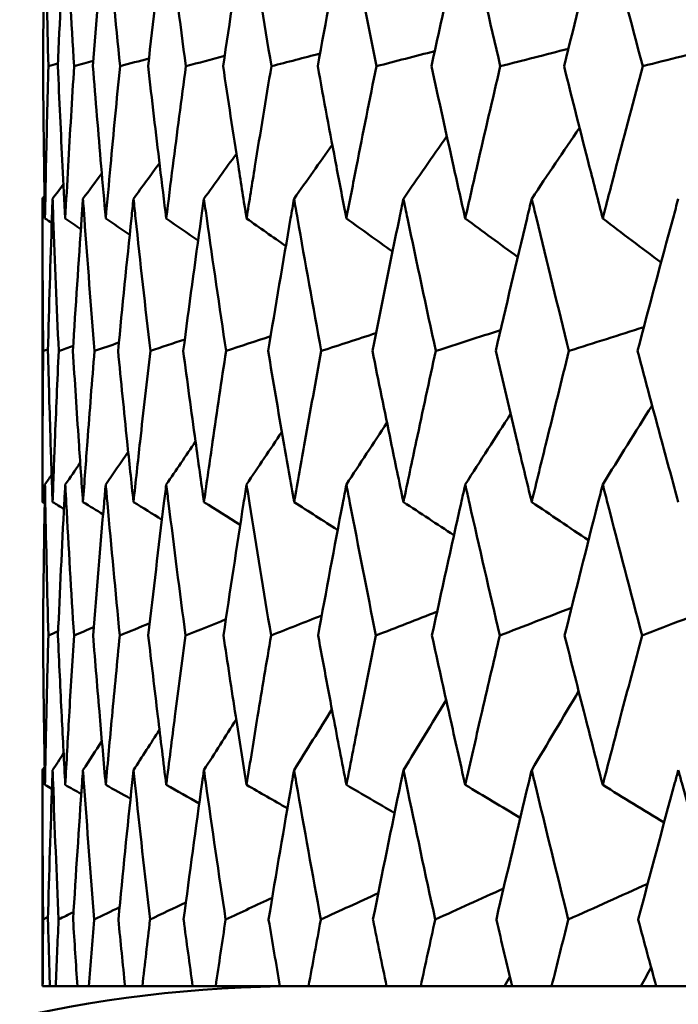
# Model space of a CAD drawing. Header units: millimetres. Extents: x 123 to 2417, y 726 to 3130.
# Tile 22 of 244: x 491.55 to 494.11, y 950.24 to 954.07. Entities that reach past the tile are written whole.
import ezdxf

# ---------------------------------------------------------------- set-up
doc = ezdxf.new("R2010")
doc.units = ezdxf.units.MM
doc.header["$LTSCALE"] = 12
doc.layers.add('Widoczne (ISO)', color=7, linetype='Continuous', lineweight=50)

msp = doc.modelspace()

# ---------------------------------------------------------------- linework, layer by layer
at = {"layer": 'Widoczne (ISO)'}
for p, q in [((491.6385, 952.1962), (491.6385, 953.376)), ((491.6385, 950.3133), (491.6385, 951.1536)), ((491.6385, 950.3133), (491.6393, 950.3133)), ((491.6675, 950.3133), (491.6393, 950.3133)), ((491.6675, 950.3133), (491.6901, 950.3133)), ((491.7744, 950.3133), (491.6901, 950.3133)), ((491.7744, 950.3133), (491.8196, 950.3133)), ((491.9598, 950.3133), (491.8196, 950.3133)), ((491.9598, 950.3133), (492.0274, 950.3133)), ((492.2228, 950.3133), (492.0274, 950.3133)), ((492.2228, 950.3133), (492.3125, 950.3133)), ((492.5625, 950.3133), (492.3125, 950.3133)), ((492.5625, 950.3133), (492.6739, 950.3133)), ((492.9774, 950.3133), (492.6739, 950.3133)), ((492.9774, 950.3133), (493.1101, 950.3133)), ((493.4363, 950.3133), (493.1101, 950.3133)), ((493.466, 950.3133), (493.4363, 950.3133)), ((493.466, 950.3133), (493.6195, 950.3133)), ((493.9668, 950.3133), (493.6195, 950.3133)), ((494.0262, 950.3133), (493.9668, 950.3133)), ((494.0262, 950.3133), (494.2, 950.3133))]:
    msp.add_line(p, q, dxfattribs=at)
msp.add_circle((511.6385, 990.3133), 50, dxfattribs=at)
msp.add_arc((492.6385, 945.3133), 5, 90, 144.4561, dxfattribs=at)
for points, knots in [([(491.6484, 954.487), (491.6479, 954.4614), (491.6475, 954.4359), (491.6442, 954.2373), (491.6421, 954.0642), (491.6407, 953.8912)], [0.07138254, 0.07138254, 0.07138254, 0.07138254, 0.08018544, 0.08018544, 0.13983561, 0.13983561, 0.13983561, 0.13983561]), ([(491.6618, 953.8912), (491.6571, 954.0642), (491.6531, 954.2372), (491.6493, 954.4358), (491.6489, 954.4614), (491.6484, 954.487)], [0.02053386, 0.02053386, 0.02053386, 0.02053386, 0.08016461, 0.08016461, 0.08898694, 0.08898694, 0.08898694, 0.08898694]), ([(491.7273, 954.487), (491.7259, 954.4614), (491.7246, 954.4359), (491.7143, 954.2373), (491.706, 954.0642), (491.6984, 953.8912)], [0.07138254, 0.07138254, 0.07138254, 0.07138254, 0.08018544, 0.08018544, 0.13983561, 0.13983561, 0.13983561, 0.13983561]), ([(491.7618, 953.8912), (491.751, 954.0642), (491.7409, 954.2372), (491.73, 954.4358), (491.7287, 954.4614), (491.7273, 954.487)], [0.02053386, 0.02053386, 0.02053386, 0.02053386, 0.08016461, 0.08016461, 0.08898694, 0.08898694, 0.08898694, 0.08898694]), ([(491.8848, 954.487), (491.8825, 954.4614), (491.8803, 954.4359), (491.8629, 954.2373), (491.8485, 954.0642), (491.8349, 953.8912)], [0.07138254, 0.07138254, 0.07138254, 0.07138254, 0.08018544, 0.08018544, 0.13983561, 0.13983561, 0.13983561, 0.13983561]), ([(491.9403, 953.8912), (491.9234, 954.0642), (491.9071, 954.2372), (491.8893, 954.4358), (491.887, 954.4614), (491.8848, 954.487)], [0.02053386, 0.02053386, 0.02053386, 0.02053386, 0.08016461, 0.08016461, 0.08898694, 0.08898694, 0.08898694, 0.08898694]), ([(492.1202, 954.487), (492.117, 954.4614), (492.1139, 954.4359), (492.0896, 954.2373), (492.0692, 954.0642), (492.0495, 953.8912)], [0.07138254, 0.07138254, 0.07138254, 0.07138254, 0.08018544, 0.08018544, 0.13983561, 0.13983561, 0.13983561, 0.13983561]), ([(492.1965, 953.8912), (492.1735, 954.0642), (492.1513, 954.2372), (492.1265, 954.4358), (492.1234, 954.4614), (492.1202, 954.487)], [0.02053386, 0.02053386, 0.02053386, 0.02053386, 0.08016461, 0.08016461, 0.08898694, 0.08898694, 0.08898694, 0.08898694]), ([(492.4327, 954.487), (492.4286, 954.4614), (492.4246, 954.4359), (492.3935, 954.2373), (492.3671, 954.0642), (492.3414, 953.8912)], [0.07138254, 0.07138254, 0.07138254, 0.07138254, 0.08018544, 0.08018544, 0.13983561, 0.13983561, 0.13983561, 0.13983561]), ([(492.5294, 953.8912), (492.5005, 954.0642), (492.4723, 954.2372), (492.4408, 954.4358), (492.4367, 954.4614), (492.4327, 954.487)], [0.02053386, 0.02053386, 0.02053386, 0.02053386, 0.08016461, 0.08016461, 0.08898694, 0.08898694, 0.08898694, 0.08898694]), ([(492.8209, 954.487), (492.816, 954.4614), (492.8111, 954.4359), (492.7733, 954.2373), (492.741, 954.0642), (492.7094, 953.8912)], [0.07138254, 0.07138254, 0.07138254, 0.07138254, 0.08018544, 0.08018544, 0.13983561, 0.13983561, 0.13983561, 0.13983561]), ([(492.9377, 953.8912), (492.9031, 954.0642), (492.869, 954.2372), (492.8307, 954.4358), (492.8258, 954.4614), (492.8209, 954.487)], [0.02053386, 0.02053386, 0.02053386, 0.02053386, 0.08016461, 0.08016461, 0.08898694, 0.08898694, 0.08898694, 0.08898694]), ([(493.2834, 954.487), (493.2777, 954.4614), (493.272, 954.4359), (493.2276, 954.2373), (493.1896, 954.0642), (493.1522, 953.8912)], [0.07138254, 0.07138254, 0.07138254, 0.07138254, 0.08018544, 0.08018544, 0.13983561, 0.13983561, 0.13983561, 0.13983561]), ([(493.4199, 953.8912), (493.3795, 954.0642), (493.3398, 954.2372), (493.295, 954.4358), (493.2892, 954.4614), (493.2834, 954.487)], [0.02053386, 0.02053386, 0.02053386, 0.02053386, 0.08016461, 0.08016461, 0.08898694, 0.08898694, 0.08898694, 0.08898694]), ([(493.8184, 954.487), (493.8118, 954.4614), (493.8053, 954.4359), (493.7545, 954.2373), (493.7109, 954.0642), (493.6679, 953.8912)], [0.07138254, 0.07138254, 0.07138254, 0.07138254, 0.08018544, 0.08018544, 0.13983561, 0.13983561, 0.13983561, 0.13983561]), ([(493.9739, 953.8912), (493.928, 954.0642), (493.8828, 954.2372), (493.8316, 954.4358), (493.825, 954.4614), (493.8184, 954.487)], [0.02053386, 0.02053386, 0.02053386, 0.02053386, 0.08016461, 0.08016461, 0.08898694, 0.08898694, 0.08898694, 0.08898694]), ([(491.6407, 953.8912), (491.6417, 953.7614), (491.6432, 953.6317), (491.6461, 953.4344), (491.6472, 953.3667), (491.6484, 953.299)], [0.01681985, 0.01681985, 0.01681985, 0.01681985, 0.06159108, 0.06159108, 0.08495433, 0.08495433, 0.08495433, 0.08495433]), ([(491.6484, 953.299), (491.6496, 953.3667), (491.6509, 953.4343), (491.6551, 953.6317), (491.6583, 953.7614), (491.6618, 953.8912)], [0.03825175, 0.03825175, 0.03825175, 0.03825175, 0.06160817, 0.06160817, 0.10638617, 0.10638617, 0.10638617, 0.10638617]), ([(491.6984, 953.8912), (491.7041, 953.7614), (491.7102, 953.6317), (491.7202, 953.4344), (491.7237, 953.3667), (491.7273, 953.299)], [0.01681985, 0.01681985, 0.01681985, 0.01681985, 0.06159108, 0.06159108, 0.08495433, 0.08495433, 0.08495433, 0.08495433]), ([(491.7273, 953.299), (491.7309, 953.3667), (491.7347, 953.4343), (491.7459, 953.6317), (491.7537, 953.7614), (491.7618, 953.8912)], [0.03825175, 0.03825175, 0.03825175, 0.03825175, 0.06160817, 0.06160817, 0.10638617, 0.10638617, 0.10638617, 0.10638617]), ([(491.8349, 953.8912), (491.8452, 953.7614), (491.8559, 953.6317), (491.8728, 953.4344), (491.8787, 953.3667), (491.8848, 953.299)], [0.01681985, 0.01681985, 0.01681985, 0.01681985, 0.06159108, 0.06159108, 0.08495433, 0.08495433, 0.08495433, 0.08495433]), ([(491.8848, 953.299), (491.8908, 953.3667), (491.8969, 953.4343), (491.9151, 953.6317), (491.9275, 953.7614), (491.9403, 953.8912)], [0.03825175, 0.03825175, 0.03825175, 0.03825175, 0.06160817, 0.06160817, 0.10638617, 0.10638617, 0.10638617, 0.10638617]), ([(492.0495, 953.8912), (492.0643, 953.7614), (492.0796, 953.6317), (492.1035, 953.4344), (492.1118, 953.3667), (492.1202, 953.299)], [0.01681985, 0.01681985, 0.01681985, 0.01681985, 0.06159108, 0.06159108, 0.08495433, 0.08495433, 0.08495433, 0.08495433]), ([(492.1202, 953.299), (492.1286, 953.3667), (492.1371, 953.4343), (492.1623, 953.6317), (492.1792, 953.7614), (492.1965, 953.8912)], [0.03825175, 0.03825175, 0.03825175, 0.03825175, 0.06160817, 0.06160817, 0.10638617, 0.10638617, 0.10638617, 0.10638617]), ([(492.3414, 953.8912), (492.3608, 953.7614), (492.3805, 953.6317), (492.4113, 953.4344), (492.4219, 953.3667), (492.4327, 953.299)], [0.01681985, 0.01681985, 0.01681985, 0.01681985, 0.06159108, 0.06159108, 0.08495433, 0.08495433, 0.08495433, 0.08495433]), ([(492.4327, 953.299), (492.4434, 953.3667), (492.4543, 953.4343), (492.4862, 953.6317), (492.5076, 953.7614), (492.5294, 953.8912)], [0.03825175, 0.03825175, 0.03825175, 0.03825175, 0.06160817, 0.06160817, 0.10638617, 0.10638617, 0.10638617, 0.10638617]), ([(492.7094, 953.8912), (492.7333, 953.7614), (492.7575, 953.6317), (492.7949, 953.4344), (492.8079, 953.3667), (492.8209, 953.299)], [0.01681985, 0.01681985, 0.01681985, 0.01681985, 0.06159108, 0.06159108, 0.08495433, 0.08495433, 0.08495433, 0.08495433]), ([(492.8209, 953.299), (492.834, 953.3667), (492.8471, 953.4343), (492.8858, 953.6317), (492.9116, 953.7614), (492.9377, 953.8912)], [0.03825175, 0.03825175, 0.03825175, 0.03825175, 0.06160817, 0.06160817, 0.10638617, 0.10638617, 0.10638617, 0.10638617]), ([(493.1522, 953.8912), (493.1804, 953.7614), (493.2089, 953.6317), (493.2529, 953.4344), (493.2681, 953.3667), (493.2834, 953.299)], [0.01681985, 0.01681985, 0.01681985, 0.01681985, 0.06159108, 0.06159108, 0.08495433, 0.08495433, 0.08495433, 0.08495433]), ([(493.2834, 953.299), (493.2987, 953.3667), (493.3141, 953.4343), (493.3594, 953.6317), (493.3894, 953.7614), (493.4199, 953.8912)], [0.03825175, 0.03825175, 0.03825175, 0.03825175, 0.06160817, 0.06160817, 0.10638617, 0.10638617, 0.10638617, 0.10638617]), ([(493.6679, 953.8912), (493.7003, 953.7614), (493.7331, 953.6317), (493.7835, 953.4344), (493.8009, 953.3667), (493.8184, 953.299)], [0.01681985, 0.01681985, 0.01681985, 0.01681985, 0.06159108, 0.06159108, 0.08495433, 0.08495433, 0.08495433, 0.08495433]), ([(493.8184, 953.299), (493.8359, 953.3667), (493.8535, 953.4343), (493.9051, 953.6317), (493.9393, 953.7614), (493.9739, 953.8912)], [0.03825175, 0.03825175, 0.03825175, 0.03825175, 0.06160817, 0.06160817, 0.10638617, 0.10638617, 0.10638617, 0.10638617]), ([(491.6413, 952.7837), (491.6397, 952.9559), (491.6388, 953.1281), (491.6385, 953.3255), (491.6385, 953.3508), (491.6385, 953.376)], [0.02530969, 0.02530969, 0.02530969, 0.02530969, 0.08465152, 0.08465152, 0.09334823, 0.09334823, 0.09334823, 0.09334823]), ([(491.678, 953.376), (491.6771, 953.3508), (491.6762, 953.3257), (491.6695, 953.1282), (491.6643, 952.956), (491.6598, 952.7837)], [0.07597559, 0.07597559, 0.07597559, 0.07597559, 0.08464777, 0.08464777, 0.14401425, 0.14401425, 0.14401425, 0.14401425]), ([(491.7018, 952.7837), (491.6941, 952.9559), (491.6871, 953.1281), (491.6798, 953.3255), (491.6789, 953.3508), (491.678, 953.376)], [0.02530969, 0.02530969, 0.02530969, 0.02530969, 0.08465152, 0.08465152, 0.09334823, 0.09334823, 0.09334823, 0.09334823]), ([(491.7962, 953.376), (491.7945, 953.3508), (491.7927, 953.3257), (491.7789, 953.1282), (491.7676, 952.956), (491.7571, 952.7837)], [0.07597559, 0.07597559, 0.07597559, 0.07597559, 0.08464777, 0.08464777, 0.14401425, 0.14401425, 0.14401425, 0.14401425]), ([(491.841, 952.7837), (491.8272, 952.9559), (491.8141, 953.1281), (491.7998, 953.3255), (491.798, 953.3508), (491.7962, 953.376)], [0.02530969, 0.02530969, 0.02530969, 0.02530969, 0.08465152, 0.08465152, 0.09334823, 0.09334823, 0.09334823, 0.09334823]), ([(491.9928, 953.376), (491.9901, 953.3508), (491.9875, 953.3257), (491.9668, 953.1282), (491.9494, 952.956), (491.9328, 952.7837)], [0.07597559, 0.07597559, 0.07597559, 0.07597559, 0.08464777, 0.08464777, 0.14401425, 0.14401425, 0.14401425, 0.14401425]), ([(492.0583, 952.7837), (492.0384, 952.9559), (492.0193, 953.1281), (491.9982, 953.3255), (491.9955, 953.3508), (491.9928, 953.376)], [0.02530969, 0.02530969, 0.02530969, 0.02530969, 0.08465152, 0.08465152, 0.09334823, 0.09334823, 0.09334823, 0.09334823]), ([(492.2669, 953.376), (492.2633, 953.3508), (492.2598, 953.3257), (492.2323, 953.1282), (492.209, 952.956), (492.1863, 952.7837)], [0.07597559, 0.07597559, 0.07597559, 0.07597559, 0.08464777, 0.08464777, 0.14401425, 0.14401425, 0.14401425, 0.14401425]), ([(492.3529, 952.7837), (492.3271, 952.9559), (492.302, 953.1281), (492.274, 953.3255), (492.2704, 953.3508), (492.2669, 953.376)], [0.02530969, 0.02530969, 0.02530969, 0.02530969, 0.08465152, 0.08465152, 0.09334823, 0.09334823, 0.09334823, 0.09334823]), ([(492.6174, 953.376), (492.613, 953.3508), (492.6086, 953.3257), (492.5744, 953.1282), (492.5451, 952.956), (492.5166, 952.7837)], [0.07597559, 0.07597559, 0.07597559, 0.07597559, 0.08464777, 0.08464777, 0.14401425, 0.14401425, 0.14401425, 0.14401425]), ([(492.7235, 952.7837), (492.6919, 952.9559), (492.661, 953.1281), (492.6262, 953.3255), (492.6218, 953.3508), (492.6174, 953.376)], [0.02530969, 0.02530969, 0.02530969, 0.02530969, 0.08465152, 0.08465152, 0.09334823, 0.09334823, 0.09334823, 0.09334823]), ([(493.043, 953.376), (493.0378, 953.3508), (493.0325, 953.3257), (492.9917, 953.1282), (492.9567, 952.956), (492.9224, 952.7837)], [0.07597559, 0.07597559, 0.07597559, 0.07597559, 0.08464777, 0.08464777, 0.14401425, 0.14401425, 0.14401425, 0.14401425]), ([(493.1689, 952.7837), (493.1315, 952.9559), (493.0948, 953.1281), (493.0535, 953.3255), (493.0483, 953.3508), (493.043, 953.376)], [0.02530969, 0.02530969, 0.02530969, 0.02530969, 0.08465152, 0.08465152, 0.09334823, 0.09334823, 0.09334823, 0.09334823]), ([(493.542, 953.376), (493.5359, 953.3508), (493.5299, 953.3257), (493.4826, 953.1282), (493.442, 952.956), (493.402, 952.7837)], [0.07597559, 0.07597559, 0.07597559, 0.07597559, 0.08464777, 0.08464777, 0.14401425, 0.14401425, 0.14401425, 0.14401425]), ([(493.6871, 952.7837), (493.6442, 952.9559), (493.6019, 953.1281), (493.5542, 953.3255), (493.5481, 953.3508), (493.542, 953.376)], [0.02530969, 0.02530969, 0.02530969, 0.02530969, 0.08465152, 0.08465152, 0.09334823, 0.09334823, 0.09334823, 0.09334823]), ([(494.1124, 953.376), (494.1055, 953.3508), (494.0987, 953.3257), (494.0451, 953.1282), (493.999, 952.956), (493.9536, 952.7837)], [0.07597559, 0.07597559, 0.07597559, 0.07597559, 0.08464777, 0.08464777, 0.14401425, 0.14401425, 0.14401425, 0.14401425]), ([(491.6385, 952.1962), (491.6385, 952.2747), (491.6387, 952.3531), (491.6394, 952.549), (491.6402, 952.6663), (491.6413, 952.7837)], [0.03448054, 0.03448054, 0.03448054, 0.03448054, 0.06157222, 0.06157222, 0.10209717, 0.10209717, 0.10209717, 0.10209717]), ([(491.6598, 952.7837), (491.6629, 952.6663), (491.6663, 952.549), (491.6725, 952.3532), (491.6752, 952.2747), (491.678, 952.1962)], [0.02104899, 0.02104899, 0.02104899, 0.02104899, 0.0615671, 0.0615671, 0.08866561, 0.08866561, 0.08866561, 0.08866561]), ([(491.678, 952.1962), (491.6808, 952.2747), (491.6838, 952.3531), (491.6915, 952.549), (491.6965, 952.6663), (491.7018, 952.7837)], [0.03448054, 0.03448054, 0.03448054, 0.03448054, 0.06157222, 0.06157222, 0.10209717, 0.10209717, 0.10209717, 0.10209717]), ([(491.7571, 952.7837), (491.7643, 952.6663), (491.7719, 952.549), (491.7852, 952.3532), (491.7906, 952.2747), (491.7962, 952.1962)], [0.02104899, 0.02104899, 0.02104899, 0.02104899, 0.0615671, 0.0615671, 0.08866561, 0.08866561, 0.08866561, 0.08866561]), ([(491.7962, 952.1962), (491.8018, 952.2747), (491.8076, 952.3531), (491.8223, 952.549), (491.8315, 952.6663), (491.841, 952.7837)], [0.03448054, 0.03448054, 0.03448054, 0.03448054, 0.06157222, 0.06157222, 0.10209717, 0.10209717, 0.10209717, 0.10209717]), ([(491.9328, 952.7837), (491.9442, 952.6663), (491.956, 952.549), (491.9762, 952.3532), (491.9844, 952.2747), (491.9928, 952.1962)], [0.02104899, 0.02104899, 0.02104899, 0.02104899, 0.0615671, 0.0615671, 0.08866561, 0.08866561, 0.08866561, 0.08866561]), ([(491.9928, 952.1962), (492.0012, 952.2747), (492.0097, 952.3531), (492.0314, 952.549), (492.0447, 952.6663), (492.0583, 952.7837)], [0.03448054, 0.03448054, 0.03448054, 0.03448054, 0.06157222, 0.06157222, 0.10209717, 0.10209717, 0.10209717, 0.10209717]), ([(492.1863, 952.7837), (492.2019, 952.6663), (492.2177, 952.549), (492.2448, 952.3532), (492.2557, 952.2747), (492.2669, 952.1962)], [0.02104899, 0.02104899, 0.02104899, 0.02104899, 0.0615671, 0.0615671, 0.08866561, 0.08866561, 0.08866561, 0.08866561]), ([(492.2669, 952.1962), (492.278, 952.2747), (492.2893, 952.3531), (492.3178, 952.549), (492.3351, 952.6663), (492.3529, 952.7837)], [0.03448054, 0.03448054, 0.03448054, 0.03448054, 0.06157222, 0.06157222, 0.10209717, 0.10209717, 0.10209717, 0.10209717]), ([(492.5166, 952.7837), (492.5362, 952.6663), (492.5561, 952.549), (492.5899, 952.3532), (492.6036, 952.2747), (492.6174, 952.1962)], [0.02104899, 0.02104899, 0.02104899, 0.02104899, 0.0615671, 0.0615671, 0.08866561, 0.08866561, 0.08866561, 0.08866561]), ([(492.6174, 952.1962), (492.6312, 952.2747), (492.6452, 952.3531), (492.6804, 952.549), (492.7018, 952.6663), (492.7235, 952.7837)], [0.03448054, 0.03448054, 0.03448054, 0.03448054, 0.06157222, 0.06157222, 0.10209717, 0.10209717, 0.10209717, 0.10209717]), ([(492.9224, 952.7837), (492.9459, 952.6663), (492.9698, 952.549), (493.0102, 952.3532), (493.0265, 952.2747), (493.043, 952.1962)], [0.02104899, 0.02104899, 0.02104899, 0.02104899, 0.0615671, 0.0615671, 0.08866561, 0.08866561, 0.08866561, 0.08866561]), ([(493.043, 952.1962), (493.0595, 952.2747), (493.0761, 952.3531), (493.1179, 952.549), (493.1432, 952.6663), (493.1689, 952.7837)], [0.03448054, 0.03448054, 0.03448054, 0.03448054, 0.06157222, 0.06157222, 0.10209717, 0.10209717, 0.10209717, 0.10209717]), ([(493.402, 952.7837), (493.4294, 952.6663), (493.4572, 952.549), (493.504, 952.3532), (493.5229, 952.2747), (493.542, 952.1962)], [0.02104899, 0.02104899, 0.02104899, 0.02104899, 0.0615671, 0.0615671, 0.08866561, 0.08866561, 0.08866561, 0.08866561]), ([(493.542, 952.1962), (493.561, 952.2747), (493.5802, 952.3531), (493.6284, 952.549), (493.6576, 952.6663), (493.6871, 952.7837)], [0.03448054, 0.03448054, 0.03448054, 0.03448054, 0.06157222, 0.06157222, 0.10209717, 0.10209717, 0.10209717, 0.10209717]), ([(493.9536, 952.7837), (493.9848, 952.6663), (494.0163, 952.549), (494.0694, 952.3532), (494.0908, 952.2747), (494.1124, 952.1962)], [0.02104899, 0.02104899, 0.02104899, 0.02104899, 0.0615671, 0.0615671, 0.08866561, 0.08866561, 0.08866561, 0.08866561]), ([(491.6484, 952.2646), (491.648, 952.2404), (491.6476, 952.2162), (491.6443, 952.0204), (491.6422, 951.8488), (491.6407, 951.6772)], [0.0806421, 0.0806421, 0.0806421, 0.0806421, 0.08897282, 0.08897282, 0.14811965, 0.14811965, 0.14811965, 0.14811965]), ([(491.6616, 951.6772), (491.6569, 951.8487), (491.653, 952.0202), (491.6493, 952.216), (491.6488, 952.2403), (491.6484, 952.2646)], [0.02983351, 0.02983351, 0.02983351, 0.02983351, 0.0889495, 0.0889495, 0.09731113, 0.09731113, 0.09731113, 0.09731113]), ([(491.7273, 952.2646), (491.726, 952.2404), (491.7247, 952.2162), (491.7145, 952.0204), (491.7063, 951.8488), (491.6988, 951.6772)], [0.0806421, 0.0806421, 0.0806421, 0.0806421, 0.08897282, 0.08897282, 0.14811965, 0.14811965, 0.14811965, 0.14811965]), ([(491.7613, 951.6772), (491.7506, 951.8487), (491.7405, 952.0202), (491.7299, 952.216), (491.7286, 952.2403), (491.7273, 952.2646)], [0.02983351, 0.02983351, 0.02983351, 0.02983351, 0.0889495, 0.0889495, 0.09731113, 0.09731113, 0.09731113, 0.09731113]), ([(491.8848, 952.2646), (491.8826, 952.2404), (491.8805, 952.2162), (491.8634, 952.0204), (491.8491, 951.8488), (491.8355, 951.6772)], [0.0806421, 0.0806421, 0.0806421, 0.0806421, 0.08897282, 0.08897282, 0.14811965, 0.14811965, 0.14811965, 0.14811965]), ([(491.9394, 951.6772), (491.9227, 951.8487), (491.9066, 952.0202), (491.8891, 952.216), (491.8869, 952.2403), (491.8848, 952.2646)], [0.02983351, 0.02983351, 0.02983351, 0.02983351, 0.0889495, 0.0889495, 0.09731113, 0.09731113, 0.09731113, 0.09731113]), ([(492.1202, 952.2646), (492.1172, 952.2404), (492.1143, 952.2162), (492.0903, 952.0204), (492.07, 951.8488), (492.0504, 951.6772)], [0.0806421, 0.0806421, 0.0806421, 0.0806421, 0.08897282, 0.08897282, 0.14811965, 0.14811965, 0.14811965, 0.14811965]), ([(492.1953, 951.6772), (492.1726, 951.8487), (492.1506, 952.0202), (492.1262, 952.216), (492.1232, 952.2403), (492.1202, 952.2646)], [0.02983351, 0.02983351, 0.02983351, 0.02983351, 0.0889495, 0.0889495, 0.09731113, 0.09731113, 0.09731113, 0.09731113]), ([(492.4327, 952.2646), (492.4288, 952.2404), (492.425, 952.2162), (492.3944, 952.0204), (492.3682, 951.8488), (492.3427, 951.6772)], [0.0806421, 0.0806421, 0.0806421, 0.0806421, 0.08897282, 0.08897282, 0.14811965, 0.14811965, 0.14811965, 0.14811965]), ([(492.528, 951.6772), (492.4994, 951.8487), (492.4714, 952.0202), (492.4403, 952.216), (492.4365, 952.2403), (492.4327, 952.2646)], [0.02983351, 0.02983351, 0.02983351, 0.02983351, 0.0889495, 0.0889495, 0.09731113, 0.09731113, 0.09731113, 0.09731113]), ([(492.8209, 952.2646), (492.8163, 952.2404), (492.8117, 952.2162), (492.7744, 952.0204), (492.7424, 951.8488), (492.711, 951.6772)], [0.0806421, 0.0806421, 0.0806421, 0.0806421, 0.08897282, 0.08897282, 0.14811965, 0.14811965, 0.14811965, 0.14811965]), ([(492.936, 951.6772), (492.9016, 951.8487), (492.8679, 952.0202), (492.8302, 952.216), (492.8256, 952.2403), (492.8209, 952.2646)], [0.02983351, 0.02983351, 0.02983351, 0.02983351, 0.0889495, 0.0889495, 0.09731113, 0.09731113, 0.09731113, 0.09731113]), ([(493.2834, 952.2646), (493.278, 952.2404), (493.2726, 952.2162), (493.2288, 952.0204), (493.1911, 951.8488), (493.1541, 951.6772)], [0.0806421, 0.0806421, 0.0806421, 0.0806421, 0.08897282, 0.08897282, 0.14811965, 0.14811965, 0.14811965, 0.14811965]), ([(493.4179, 951.6772), (493.3779, 951.8487), (493.3385, 952.0202), (493.2944, 952.216), (493.2889, 952.2403), (493.2834, 952.2646)], [0.02983351, 0.02983351, 0.02983351, 0.02983351, 0.0889495, 0.0889495, 0.09731113, 0.09731113, 0.09731113, 0.09731113]), ([(493.8184, 952.2646), (493.8122, 952.2404), (493.806, 952.2162), (493.756, 952.0204), (493.7127, 951.8488), (493.6701, 951.6772)], [0.0806421, 0.0806421, 0.0806421, 0.0806421, 0.08897282, 0.08897282, 0.14811965, 0.14811965, 0.14811965, 0.14811965]), ([(493.9716, 951.6772), (493.9262, 951.8487), (493.8813, 952.0202), (493.8309, 952.216), (493.8246, 952.2403), (493.8184, 952.2646)], [0.02983351, 0.02983351, 0.02983351, 0.02983351, 0.0889495, 0.0889495, 0.09731113, 0.09731113, 0.09731113, 0.09731113]), ([(491.6407, 951.6772), (491.6416, 951.5723), (491.6428, 951.4675), (491.6454, 951.2737), (491.6468, 951.1848), (491.6484, 951.0959)], [0.02528165, 0.02528165, 0.02528165, 0.02528165, 0.06150593, 0.06150593, 0.09223152, 0.09223152, 0.09223152, 0.09223152]), ([(491.6484, 951.0959), (491.65, 951.1848), (491.6518, 951.2737), (491.6561, 951.4674), (491.6587, 951.5723), (491.6616, 951.6772)], [0.03078053, 0.03078053, 0.03078053, 0.03078053, 0.06149921, 0.06149921, 0.09773041, 0.09773041, 0.09773041, 0.09773041]), ([(491.6988, 951.6772), (491.7034, 951.5723), (491.7083, 951.4675), (491.7179, 951.2737), (491.7225, 951.1848), (491.7273, 951.0959)], [0.02528165, 0.02528165, 0.02528165, 0.02528165, 0.06150593, 0.06150593, 0.09223152, 0.09223152, 0.09223152, 0.09223152]), ([(491.7273, 951.0959), (491.7321, 951.1848), (491.7371, 951.2737), (491.7483, 951.4674), (491.7547, 951.5723), (491.7613, 951.6772)], [0.03078053, 0.03078053, 0.03078053, 0.03078053, 0.06149921, 0.06149921, 0.09773041, 0.09773041, 0.09773041, 0.09773041]), ([(491.8355, 951.6772), (491.8439, 951.5723), (491.8526, 951.4675), (491.8691, 951.2737), (491.8768, 951.1848), (491.8848, 951.0959)], [0.02528165, 0.02528165, 0.02528165, 0.02528165, 0.06150593, 0.06150593, 0.09223152, 0.09223152, 0.09223152, 0.09223152]), ([(491.8848, 951.0959), (491.8927, 951.1848), (491.9009, 951.2737), (491.919, 951.4674), (491.9291, 951.5723), (491.9394, 951.6772)], [0.03078053, 0.03078053, 0.03078053, 0.03078053, 0.06149921, 0.06149921, 0.09773041, 0.09773041, 0.09773041, 0.09773041]), ([(492.0504, 951.6772), (492.0625, 951.5723), (492.0749, 951.4675), (492.0982, 951.2737), (492.1091, 951.1848), (492.1202, 951.0959)], [0.02528165, 0.02528165, 0.02528165, 0.02528165, 0.06150593, 0.06150593, 0.09223152, 0.09223152, 0.09223152, 0.09223152]), ([(492.1202, 951.0959), (492.1313, 951.1848), (492.1426, 951.2737), (492.1675, 951.4674), (492.1813, 951.5723), (492.1953, 951.6772)], [0.03078053, 0.03078053, 0.03078053, 0.03078053, 0.06149921, 0.06149921, 0.09773041, 0.09773041, 0.09773041, 0.09773041]), ([(492.3427, 951.6772), (492.3584, 951.5723), (492.3744, 951.4675), (492.4045, 951.2737), (492.4185, 951.1848), (492.4327, 951.0959)], [0.02528165, 0.02528165, 0.02528165, 0.02528165, 0.06150593, 0.06150593, 0.09223152, 0.09223152, 0.09223152, 0.09223152]), ([(492.4327, 951.0959), (492.4468, 951.1848), (492.4612, 951.2737), (492.4929, 951.4674), (492.5103, 951.5723), (492.528, 951.6772)], [0.03078053, 0.03078053, 0.03078053, 0.03078053, 0.06149921, 0.06149921, 0.09773041, 0.09773041, 0.09773041, 0.09773041]), ([(492.711, 951.6772), (492.7304, 951.5723), (492.75, 951.4675), (492.7867, 951.2737), (492.8037, 951.1848), (492.8209, 951.0959)], [0.02528165, 0.02528165, 0.02528165, 0.02528165, 0.06150593, 0.06150593, 0.09223152, 0.09223152, 0.09223152, 0.09223152]), ([(492.8209, 951.0959), (492.8381, 951.1848), (492.8555, 951.2737), (492.8938, 951.4674), (492.9148, 951.5723), (492.936, 951.6772)], [0.03078053, 0.03078053, 0.03078053, 0.03078053, 0.06149921, 0.06149921, 0.09773041, 0.09773041, 0.09773041, 0.09773041]), ([(493.1541, 951.6772), (493.1769, 951.5723), (493.2001, 951.4675), (493.2432, 951.2737), (493.2633, 951.1848), (493.2834, 951.0959)], [0.02528165, 0.02528165, 0.02528165, 0.02528165, 0.06150593, 0.06150593, 0.09223152, 0.09223152, 0.09223152, 0.09223152]), ([(493.2834, 951.0959), (493.3036, 951.1848), (493.324, 951.2737), (493.3687, 951.4674), (493.3932, 951.5723), (493.4179, 951.6772)], [0.03078053, 0.03078053, 0.03078053, 0.03078053, 0.06149921, 0.06149921, 0.09773041, 0.09773041, 0.09773041, 0.09773041]), ([(493.6701, 951.6772), (493.6964, 951.5723), (493.7229, 951.4675), (493.7724, 951.2737), (493.7953, 951.1848), (493.8184, 951.0959)], [0.02528165, 0.02528165, 0.02528165, 0.02528165, 0.06150593, 0.06150593, 0.09223152, 0.09223152, 0.09223152, 0.09223152]), ([(493.8184, 951.0959), (493.8415, 951.1848), (493.8647, 951.2737), (493.9157, 951.4674), (493.9436, 951.5723), (493.9716, 951.6772)], [0.03078053, 0.03078053, 0.03078053, 0.03078053, 0.06149921, 0.06149921, 0.09773041, 0.09773041, 0.09773041, 0.09773041]), ([(491.6412, 950.5725), (491.6396, 950.7498), (491.6387, 950.9272), (491.6385, 951.1209), (491.6385, 951.1372), (491.6385, 951.1536)], [0.0297954, 0.0297954, 0.0297954, 0.0297954, 0.09092493, 0.09092493, 0.09655955, 0.09655955, 0.09655955, 0.09655955]), ([(491.678, 951.1536), (491.6774, 951.1373), (491.6769, 951.1211), (491.6701, 950.9274), (491.6647, 950.75), (491.66, 950.5725)], [0.0853813, 0.0853813, 0.0853813, 0.0853813, 0.09097809, 0.09097809, 0.15214536, 0.15214536, 0.15214536, 0.15214536]), ([(491.7013, 950.5725), (491.6934, 950.7498), (491.6862, 950.9272), (491.6792, 951.1209), (491.6786, 951.1372), (491.678, 951.1536)], [0.0297954, 0.0297954, 0.0297954, 0.0297954, 0.09092493, 0.09092493, 0.09655955, 0.09655955, 0.09655955, 0.09655955]), ([(491.7962, 951.1536), (491.7951, 951.1373), (491.7939, 951.1211), (491.7804, 950.9274), (491.7687, 950.75), (491.7577, 950.5725)], [0.0853813, 0.0853813, 0.0853813, 0.0853813, 0.09097809, 0.09097809, 0.15214536, 0.15214536, 0.15214536, 0.15214536]), ([(491.8401, 950.5725), (491.8259, 950.7498), (491.8125, 950.9272), (491.7986, 951.1209), (491.7974, 951.1372), (491.7962, 951.1536)], [0.0297954, 0.0297954, 0.0297954, 0.0297954, 0.09092493, 0.09092493, 0.09655955, 0.09655955, 0.09655955, 0.09655955]), ([(491.9928, 951.1536), (491.9911, 951.1373), (491.9894, 951.1211), (491.969, 950.9274), (491.951, 950.75), (491.9338, 950.5725)], [0.0853813, 0.0853813, 0.0853813, 0.0853813, 0.09097809, 0.09097809, 0.15214536, 0.15214536, 0.15214536, 0.15214536]), ([(492.0571, 950.5725), (492.0366, 950.7498), (492.0169, 950.9272), (491.9963, 951.1209), (491.9945, 951.1372), (491.9928, 951.1536)], [0.0297954, 0.0297954, 0.0297954, 0.0297954, 0.09092493, 0.09092493, 0.09655955, 0.09655955, 0.09655955, 0.09655955]), ([(492.2669, 951.1536), (492.2646, 951.1373), (492.2623, 951.1211), (492.2352, 950.9274), (492.2111, 950.75), (492.1877, 950.5725)], [0.0853813, 0.0853813, 0.0853813, 0.0853813, 0.09097809, 0.09097809, 0.15214536, 0.15214536, 0.15214536, 0.15214536]), ([(492.3513, 950.5725), (492.3247, 950.7498), (492.2989, 950.9272), (492.2715, 951.1209), (492.2692, 951.1372), (492.2669, 951.1536)], [0.0297954, 0.0297954, 0.0297954, 0.0297954, 0.09092493, 0.09092493, 0.09655955, 0.09655955, 0.09655955, 0.09655955]), ([(492.6174, 951.1536), (492.6146, 951.1373), (492.6117, 951.1211), (492.578, 950.9274), (492.5478, 950.75), (492.5184, 950.5725)], [0.0853813, 0.0853813, 0.0853813, 0.0853813, 0.09097809, 0.09097809, 0.15214536, 0.15214536, 0.15214536, 0.15214536]), ([(492.7216, 950.5725), (492.689, 950.7498), (492.6571, 950.9272), (492.6231, 951.1209), (492.6203, 951.1372), (492.6174, 951.1536)], [0.0297954, 0.0297954, 0.0297954, 0.0297954, 0.09092493, 0.09092493, 0.09655955, 0.09655955, 0.09655955, 0.09655955]), ([(493.043, 951.1536), (493.0396, 951.1373), (493.0362, 951.1211), (492.996, 950.9274), (492.9599, 950.75), (492.9245, 950.5725)], [0.0853813, 0.0853813, 0.0853813, 0.0853813, 0.09097809, 0.09097809, 0.15214536, 0.15214536, 0.15214536, 0.15214536]), ([(493.1666, 950.5725), (493.1281, 950.7498), (493.0903, 950.9272), (493.0498, 951.1209), (493.0464, 951.1372), (493.043, 951.1536)], [0.0297954, 0.0297954, 0.0297954, 0.0297954, 0.09092493, 0.09092493, 0.09655955, 0.09655955, 0.09655955, 0.09655955]), ([(493.542, 951.1536), (493.5381, 951.1373), (493.5342, 951.1211), (493.4876, 950.9274), (493.4457, 950.75), (493.4044, 950.5725)], [0.0853813, 0.0853813, 0.0853813, 0.0853813, 0.09097809, 0.09097809, 0.15214536, 0.15214536, 0.15214536, 0.15214536]), ([(493.6845, 950.5725), (493.6402, 950.7498), (493.5967, 950.9272), (493.5499, 951.1209), (493.5459, 951.1372), (493.542, 951.1536)], [0.0297954, 0.0297954, 0.0297954, 0.0297954, 0.09092493, 0.09092493, 0.09655955, 0.09655955, 0.09655955, 0.09655955]), ([(494.1124, 951.1536), (494.108, 951.1373), (494.1036, 951.1211), (494.0509, 950.9274), (494.0033, 950.75), (493.9563, 950.5725)], [0.0853813, 0.0853813, 0.0853813, 0.0853813, 0.09097809, 0.09097809, 0.15214536, 0.15214536, 0.15214536, 0.15214536]), ([(494.2732, 950.5725), (494.2234, 950.7498), (494.1742, 950.9272), (494.1213, 951.1209), (494.1169, 951.1372), (494.1124, 951.1536)], [0.0297954, 0.0297954, 0.0297954, 0.0297954, 0.09092493, 0.09092493, 0.09655955, 0.09655955, 0.09655955, 0.09655955]), ([(491.6393, 950.3133), (491.6398, 950.3991), (491.6404, 950.485), (491.6412, 950.5715), (491.6412, 950.572), (491.6412, 950.5725)], [0, 0, 0, 0, 0.02969567, 0.02969567, 0.02988021, 0.02988021, 0.02988021, 0.02988021]), ([(491.66, 950.5725), (491.6601, 950.572), (491.6601, 950.5715), (491.6624, 950.485), (491.6648, 950.3991), (491.6675, 950.3133)], [0.02951568, 0.02951568, 0.02951568, 0.02951568, 0.02969929, 0.02969929, 0.05939589, 0.05939589, 0.05939589, 0.05939589]), ([(491.6901, 950.3133), (491.6937, 950.3991), (491.6974, 950.485), (491.7013, 950.5715), (491.7013, 950.572), (491.7013, 950.5725)], [0, 0, 0, 0, 0.02969567, 0.02969567, 0.02988021, 0.02988021, 0.02988021, 0.02988021]), ([(491.7577, 950.5725), (491.7577, 950.572), (491.7578, 950.5715), (491.7632, 950.485), (491.7687, 950.3991), (491.7744, 950.3133)], [0.02951568, 0.02951568, 0.02951568, 0.02951568, 0.02969929, 0.02969929, 0.05939589, 0.05939589, 0.05939589, 0.05939589]), ([(491.8196, 950.3133), (491.8263, 950.3991), (491.833, 950.485), (491.8401, 950.5715), (491.8401, 950.572), (491.8401, 950.5725)], [0, 0, 0, 0, 0.02969567, 0.02969567, 0.02988021, 0.02988021, 0.02988021, 0.02988021]), ([(491.9338, 950.5725), (491.9339, 950.572), (491.9339, 950.5715), (491.9424, 950.485), (491.951, 950.3991), (491.9598, 950.3133)], [0.02951568, 0.02951568, 0.02951568, 0.02951568, 0.02969929, 0.02969929, 0.05939589, 0.05939589, 0.05939589, 0.05939589]), ([(492.0274, 950.3133), (492.037, 950.3991), (492.0469, 950.485), (492.0569, 950.5715), (492.057, 950.572), (492.0571, 950.5725)], [0, 0, 0, 0, 0.02969567, 0.02969567, 0.02988021, 0.02988021, 0.02988021, 0.02988021]), ([(492.1877, 950.5725), (492.1878, 950.572), (492.1879, 950.5715), (492.1994, 950.485), (492.211, 950.3991), (492.2228, 950.3133)], [0.02951568, 0.02951568, 0.02951568, 0.02951568, 0.02969929, 0.02969929, 0.05939589, 0.05939589, 0.05939589, 0.05939589]), ([(492.3125, 950.3133), (492.3252, 950.3991), (492.338, 950.485), (492.3511, 950.5715), (492.3512, 950.572), (492.3513, 950.5725)], [0, 0, 0, 0, 0.02969567, 0.02969567, 0.02988021, 0.02988021, 0.02988021, 0.02988021]), ([(492.5184, 950.5725), (492.5184, 950.572), (492.5185, 950.5715), (492.5331, 950.485), (492.5477, 950.3991), (492.5625, 950.3133)], [0.02951568, 0.02951568, 0.02951568, 0.02951568, 0.02969929, 0.02969929, 0.05939589, 0.05939589, 0.05939589, 0.05939589]), ([(492.6739, 950.3133), (492.6895, 950.3991), (492.7053, 950.485), (492.7214, 950.5715), (492.7215, 950.572), (492.7216, 950.5725)], [0, 0, 0, 0, 0.02969567, 0.02969567, 0.02988021, 0.02988021, 0.02988021, 0.02988021]), ([(492.9245, 950.5725), (492.9246, 950.572), (492.9247, 950.5715), (492.9421, 950.485), (492.9597, 950.3991), (492.9774, 950.3133)], [0.02951568, 0.02951568, 0.02951568, 0.02951568, 0.02969929, 0.02969929, 0.05939589, 0.05939589, 0.05939589, 0.05939589]), ([(493.1101, 950.3133), (493.1287, 950.3991), (493.1474, 950.485), (493.1663, 950.5715), (493.1665, 950.572), (493.1666, 950.5725)], [0, 0, 0, 0, 0.02969567, 0.02969567, 0.02988021, 0.02988021, 0.02988021, 0.02988021]), ([(493.4044, 950.5725), (493.4045, 950.572), (493.4047, 950.5715), (493.425, 950.485), (493.4454, 950.3991), (493.466, 950.3133)], [0.02951568, 0.02951568, 0.02951568, 0.02951568, 0.02969929, 0.02969929, 0.05939589, 0.05939589, 0.05939589, 0.05939589]), ([(493.6195, 950.3133), (493.6409, 950.3991), (493.6624, 950.485), (493.6842, 950.5715), (493.6843, 950.572), (493.6845, 950.5725)], [0, 0, 0, 0, 0.02969567, 0.02969567, 0.02988021, 0.02988021, 0.02988021, 0.02988021]), ([(493.9563, 950.5725), (493.9565, 950.572), (493.9566, 950.5715), (493.9798, 950.485), (494.0029, 950.3991), (494.0262, 950.3133)], [0.02951568, 0.02951568, 0.02951568, 0.02951568, 0.02969929, 0.02969929, 0.05939589, 0.05939589, 0.05939589, 0.05939589])]:
    msp.add_open_spline(points, degree=3, knots=knots, dxfattribs=at)
for points in [[(494.2762, 953.9682), (494.1754, 953.9425), (494.0747, 953.9168), (493.9739, 953.8912)], [(492.3473, 953.9312), (492.297, 953.9178), (492.2468, 953.9045), (492.1965, 953.8912)], [(492.7185, 953.9405), (492.6554, 953.9241), (492.5924, 953.9076), (492.5294, 953.8912)], [(493.1649, 953.9498), (493.0892, 953.9302), (493.0135, 953.9107), (492.9377, 953.8912)], [(493.6848, 953.959), (493.5965, 953.9364), (493.5082, 953.9138), (493.4199, 953.8912)], [(491.6989, 953.9017), (491.6865, 953.8982), (491.6742, 953.8947), (491.6618, 953.8912)], [(491.8365, 953.9119), (491.8116, 953.905), (491.7867, 953.8981), (491.7618, 953.8912)], [(492.0529, 953.9217), (492.0154, 953.9115), (491.9778, 953.9013), (491.9403, 953.8912)], [(493.542, 953.376), (493.6039, 953.4679), (493.666, 953.5597), (493.7282, 953.6515)], [(492.6174, 953.376), (492.667, 953.4459), (492.7166, 953.5158), (492.7663, 953.5857)], [(493.043, 953.376), (493.0992, 953.4571), (493.1555, 953.5382), (493.2118, 953.6191)], [(492.2669, 953.376), (492.3089, 953.4343), (492.351, 953.4925), (492.3932, 953.5507)], [(491.9928, 953.376), (492.0265, 953.422), (492.0601, 953.468), (492.0939, 953.5139)], [(491.7962, 953.376), (491.8206, 953.4089), (491.845, 953.4419), (491.8694, 953.4748)], [(491.678, 953.376), (491.6921, 953.3949), (491.7062, 953.4139), (491.7203, 953.4328)], [(491.6385, 953.376), (491.6413, 953.3797), (491.6441, 953.3835), (491.6469, 953.3872)], [(491.6484, 953.299), (491.6572, 953.2931), (491.6659, 953.2872), (491.6747, 953.2813)], [(491.7273, 953.299), (491.7475, 953.2853), (491.7678, 953.2716), (491.788, 953.2579)], [(491.8848, 953.299), (491.9159, 953.2778), (491.9469, 953.2566), (491.978, 953.2353)], [(492.1202, 953.299), (492.1615, 953.2704), (492.2029, 953.2419), (492.2442, 953.2134)], [(492.4327, 953.299), (492.4836, 953.2632), (492.5345, 953.2275), (492.5855, 953.1918)], [(492.8209, 953.299), (492.8808, 953.2561), (492.9406, 953.2132), (493.0005, 953.1704)], [(493.2834, 953.299), (493.3515, 953.249), (493.4196, 953.199), (493.4877, 953.149)], [(493.8184, 953.299), (493.894, 953.2418), (493.9696, 953.1847), (494.0452, 953.1276)], [(493.4209, 952.8649), (493.3369, 952.8378), (493.2529, 952.8107), (493.1689, 952.7837)], [(493.9782, 952.8769), (493.8812, 952.8458), (493.7841, 952.8148), (493.6871, 952.7837)], [(491.936, 952.8164), (491.9043, 952.8055), (491.8726, 952.7946), (491.841, 952.7837)], [(492.1923, 952.8287), (492.1476, 952.8137), (492.1029, 952.7987), (492.0583, 952.7837)], [(492.5261, 952.8409), (492.4684, 952.8218), (492.4106, 952.8028), (492.3529, 952.7837)], [(492.9362, 952.8529), (492.8653, 952.8298), (492.7944, 952.8068), (492.7235, 952.7837)], [(491.66, 952.7905), (491.6537, 952.7882), (491.6475, 952.786), (491.6413, 952.7837)], [(491.7583, 952.8037), (491.7395, 952.797), (491.7206, 952.7903), (491.7018, 952.7837)], [(493.8184, 952.2646), (493.8822, 952.3671), (493.9461, 952.4696), (494.0102, 952.5719)], [(493.2834, 952.2646), (493.3421, 952.3561), (493.4008, 952.4475), (493.4597, 952.5388)], [(492.8209, 952.2646), (492.8735, 952.3446), (492.9262, 952.4247), (492.979, 952.5046)], [(492.4327, 952.2646), (492.4784, 952.3327), (492.5241, 952.4008), (492.5699, 952.4689)], [(492.1202, 952.2646), (492.1581, 952.3202), (492.196, 952.3757), (492.234, 952.4313)], [(491.8848, 952.2646), (491.9139, 952.3068), (491.9431, 952.3491), (491.9723, 952.3913)], [(491.7273, 952.2646), (491.7467, 952.2925), (491.7661, 952.3204), (491.7856, 952.3483)], [(491.6484, 952.2646), (491.657, 952.2769), (491.6657, 952.2893), (491.6743, 952.3017)], [(491.6385, 952.1962), (491.6414, 952.1945), (491.6443, 952.1927), (491.6471, 952.191)], [(491.678, 952.1962), (491.6928, 952.1872), (491.7075, 952.1782), (491.7223, 952.1692)], [(491.7962, 952.1962), (491.8223, 952.1802), (491.8485, 952.1641), (491.8746, 952.1481)], [(491.9928, 952.1962), (492.0297, 952.1733), (492.0666, 952.1504), (492.1034, 952.1275)], [(492.2669, 952.1962), (492.3139, 952.1666), (492.361, 952.1369), (492.408, 952.1073)], [(492.6174, 952.1962), (492.674, 952.1599), (492.7306, 952.1236), (492.7872, 952.0873)], [(493.043, 952.1962), (493.1085, 952.1533), (493.1739, 952.1103), (493.2394, 952.0673)], [(493.542, 952.1962), (493.6156, 952.1466), (493.6893, 952.0969), (493.763, 952.0473)], [(493.6969, 951.7849), (493.6039, 951.749), (493.5109, 951.7131), (493.4179, 951.6772)], [(494.2915, 951.8001), (494.1849, 951.7592), (494.0783, 951.7182), (493.9716, 951.6772)], [(492.7253, 951.755), (492.6595, 951.7291), (492.5937, 951.7031), (492.528, 951.6772)], [(493.1742, 951.7699), (493.0948, 951.739), (493.0154, 951.7081), (492.936, 951.6772)], [(491.8381, 951.7095), (491.8125, 951.6987), (491.7869, 951.6879), (491.7613, 951.6772)], [(492.0559, 951.7249), (492.0171, 951.709), (491.9783, 951.6931), (491.9394, 951.6772)], [(492.352, 951.74), (492.2998, 951.7191), (492.2476, 951.6981), (492.1953, 951.6772)], [(491.6995, 951.6936), (491.6869, 951.6881), (491.6742, 951.6827), (491.6616, 951.6772)], [(493.542, 951.1536), (493.6028, 951.256), (493.6637, 951.3584), (493.7247, 951.4606)], [(493.043, 951.1536), (493.0983, 951.2444), (493.1538, 951.3351), (493.2094, 951.4257)], [(492.6174, 951.1536), (492.6664, 951.2322), (492.7156, 951.3108), (492.7648, 951.3893)], [(492.2669, 951.1536), (492.3087, 951.2194), (492.3505, 951.2852), (492.3925, 951.351)], [(491.9928, 951.1536), (492.0264, 951.2058), (492.0601, 951.258), (492.0938, 951.3102)], [(491.7962, 951.1536), (491.8207, 951.1912), (491.8452, 951.2288), (491.8697, 951.2665)], [(491.678, 951.1536), (491.6923, 951.1754), (491.7065, 951.1972), (491.7208, 951.2189)], [(491.6385, 951.1536), (491.6414, 951.158), (491.6443, 951.1623), (491.6472, 951.1667)], [(491.6484, 951.0959), (491.6574, 951.0909), (491.6664, 951.086), (491.6755, 951.081)], [(491.7273, 951.0959), (491.7481, 951.0844), (491.7689, 951.0729), (491.7898, 951.0615)], [(491.8848, 951.0959), (491.9169, 951.0781), (491.949, 951.0602), (491.9811, 951.0424)], [(492.1202, 951.0959), (492.163, 951.0718), (492.2059, 951.0478), (492.2487, 951.0237)], [(492.4327, 951.0959), (492.4856, 951.0656), (492.5386, 951.0354), (492.5916, 951.0052)], [(492.8209, 951.0959), (492.8834, 951.0595), (492.9459, 951.0231), (493.0085, 950.9867)], [(493.2834, 951.0959), (493.3548, 951.0533), (493.4262, 951.0107), (493.4976, 950.9681)], [(493.8184, 951.0959), (493.8979, 951.047), (493.9774, 950.9981), (494.057, 950.9492)], [(493.9933, 950.7116), (493.8903, 950.6652), (493.7874, 950.6189), (493.6845, 950.5725)], [(492.945, 950.675), (492.8705, 950.6408), (492.7961, 950.6067), (492.7216, 950.5725)], [(493.4326, 950.6932), (493.3439, 950.653), (493.2552, 950.6127), (493.1666, 950.5725)], [(492.1965, 950.6387), (492.15, 950.6167), (492.1035, 950.5946), (492.0571, 950.5725)], [(492.5324, 950.6569), (492.472, 950.6288), (492.4116, 950.6007), (492.3513, 950.5725)], [(491.7595, 950.6016), (491.7401, 950.5919), (491.7207, 950.5822), (491.7013, 950.5725)], [(491.9385, 950.6204), (491.9057, 950.6044), (491.8729, 950.5885), (491.8401, 950.5725)], [(491.6603, 950.5824), (491.654, 950.5791), (491.6476, 950.5758), (491.6412, 950.5725)], [(493.9668, 950.3133), (493.9801, 950.3373), (493.9934, 950.3613), (494.0067, 950.3854)], [(493.4363, 950.3133), (493.4433, 950.3255), (493.4502, 950.3377), (493.4572, 950.3499)]]:
    msp.add_open_spline(points, degree=3, dxfattribs=at)

doc.saveas('drawing.dxf')
